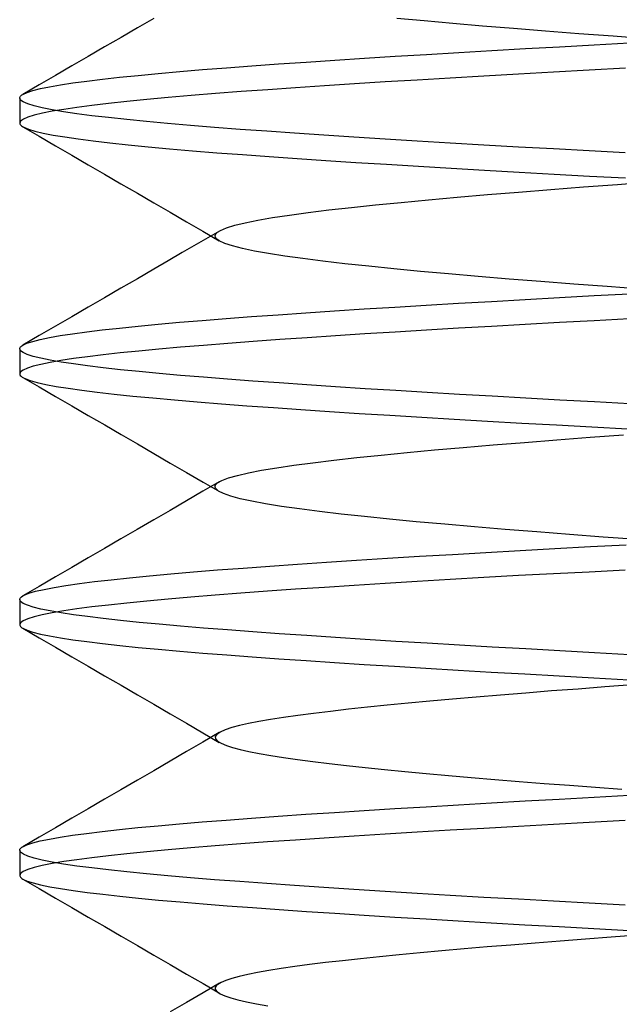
# Model space of a CAD drawing. Header units: millimetres. Extents: x 0 to 93, y -50 to 1.2.
# Tile 102 of 137: x 82.9 to 84.1, y -7.3 to -5.3. Entities that reach past the tile are written whole.
import ezdxf

# ---------------------------------------------------------------- set-up
doc = ezdxf.new("R2010")
doc.units = ezdxf.units.MM
doc.layers.add('MAIN-2', color=7, linetype='Continuous')

msp = doc.modelspace()

# ---------------------------------------------------------------- linework, layer by layer
at = {"layer": 'MAIN-2'}
for p, q in [((83.1679, -5.2912), (83.1353, -5.3102)), ((83.7069, -5.2963), (83.6524, -5.2912)), ((83.7641, -5.3014), (83.7069, -5.2963)), ((83.1353, -5.3102), (83.1026, -5.3291)), ((83.8235, -5.3065), (83.7641, -5.3014)), ((83.8852, -5.3116), (83.8235, -5.3065)), ((83.9495, -5.3167), (83.8852, -5.3116)), ((84.0159, -5.3218), (83.9495, -5.3167)), ((83.1026, -5.3291), (83.0699, -5.3481)), ((84.084, -5.327), (84.0159, -5.3218)), ((84.1532, -5.3321), (84.084, -5.327)), ((83.0699, -5.3481), (83.0373, -5.3671)), ((83.7118, -5.363), (83.7762, -5.3592)), ((83.7762, -5.3592), (83.8419, -5.3554)), ((83.8419, -5.3554), (83.909, -5.3516)), ((83.909, -5.3516), (83.9771, -5.3478)), ((83.9771, -5.3478), (84.0462, -5.344)), ((84.0462, -5.344), (84.1161, -5.3402)), ((83.0373, -5.3671), (83.0047, -5.386)), ((83.4166, -5.382), (83.4717, -5.3782)), ((83.4717, -5.3782), (83.5288, -5.3744)), ((83.5288, -5.3744), (83.588, -5.3706)), ((83.588, -5.3706), (83.6491, -5.3668)), ((83.6491, -5.3668), (83.7118, -5.363)), ((83.0047, -5.386), (82.9721, -5.4049)), ((83.1769, -5.401), (83.2197, -5.3972)), ((83.2197, -5.3972), (83.2651, -5.3934)), ((83.2651, -5.3934), (83.3132, -5.3896)), ((83.3132, -5.3896), (83.3637, -5.3858)), ((83.3637, -5.3858), (83.4166, -5.382)), ((83.9651, -5.3984), (83.895, -5.4024)), ((84.0363, -5.3945), (83.9651, -5.3984)), ((84.1084, -5.3906), (84.0363, -5.3945)), ((82.9721, -5.4049), (82.9395, -5.4238)), ((83.0066, -5.4199), (83.0346, -5.4161)), ((83.0346, -5.4161), (83.0657, -5.4123)), ((83.0657, -5.4123), (83.0998, -5.4085)), ((83.0998, -5.4085), (83.1369, -5.4048)), ((83.1369, -5.4048), (83.1769, -5.401)), ((83.6297, -5.4179), (83.568, -5.4218)), ((83.6934, -5.4141), (83.6297, -5.4179)), ((83.759, -5.4102), (83.6934, -5.4141)), ((83.8262, -5.4063), (83.759, -5.4102)), ((83.895, -5.4024), (83.8262, -5.4063)), ((82.9395, -5.4238), (82.9069, -5.4427)), ((82.9151, -5.4389), (82.9267, -5.4351)), ((82.9267, -5.4351), (82.9418, -5.4313)), ((82.9418, -5.4313), (82.9601, -5.4275)), ((82.9601, -5.4275), (82.9818, -5.4237)), ((82.9818, -5.4237), (83.0066, -5.4199)), ((83.342, -5.4373), (83.2911, -5.4412)), ((83.3953, -5.4334), (83.342, -5.4373)), ((83.4508, -5.4296), (83.3953, -5.4334)), ((83.5083, -5.4257), (83.4508, -5.4296)), ((83.568, -5.4218), (83.5083, -5.4257)), ((82.9005, -5.4501), (82.9007, -5.4488)), ((82.9005, -5.45), (82.9005, -5.5)), ((82.9023, -5.454), (82.9005, -5.4501)), ((82.9007, -5.4488), (82.9012, -5.4476)), ((82.9012, -5.4476), (82.9021, -5.4464)), ((82.9021, -5.4464), (82.9033, -5.4452)), ((82.9077, -5.4579), (82.9023, -5.454)), ((82.9033, -5.4452), (82.9049, -5.4439)), ((82.9049, -5.4439), (82.9069, -5.4427)), ((82.9069, -5.4427), (82.9151, -5.4389)), ((83.1144, -5.457), (83.0778, -5.4609)), ((83.1541, -5.453), (83.1144, -5.457)), ((83.1969, -5.4491), (83.1541, -5.453)), ((83.2426, -5.4452), (83.1969, -5.4491)), ((83.2911, -5.4412), (83.2426, -5.4452)), ((82.9167, -5.4618), (82.9077, -5.4579)), ((82.9293, -5.4657), (82.9167, -5.4618)), ((82.9454, -5.4696), (82.9293, -5.4657)), ((82.965, -5.4735), (82.9454, -5.4696)), ((82.9654, -5.4765), (82.9458, -5.4804)), ((82.9882, -5.4774), (82.965, -5.4735)), ((82.9884, -5.4726), (82.9654, -5.4765)), ((83.0148, -5.4687), (82.9884, -5.4726)), ((83.0446, -5.4648), (83.0148, -5.4687)), ((83.0778, -5.4609), (83.0446, -5.4648)), ((82.9024, -5.4961), (82.9006, -5.5)), ((82.9078, -5.4921), (82.9024, -5.4961)), ((82.9169, -5.4882), (82.9078, -5.4921)), ((82.9296, -5.4843), (82.9169, -5.4882)), ((82.9458, -5.4804), (82.9296, -5.4843)), ((83.0147, -5.4813), (82.9882, -5.4774)), ((83.0445, -5.4852), (83.0147, -5.4813)), ((83.0776, -5.4891), (83.0445, -5.4852)), ((83.1139, -5.493), (83.0776, -5.4891)), ((83.1533, -5.4969), (83.1139, -5.493)), ((83.1956, -5.5008), (83.1533, -5.4969)), ((82.9006, -5.5), (82.9008, -5.5014)), ((82.9008, -5.5014), (82.9014, -5.5028)), ((82.9014, -5.5028), (82.9026, -5.5041)), ((82.9026, -5.5041), (82.9041, -5.5055)), ((82.9041, -5.5055), (82.9061, -5.5069)), ((82.9061, -5.5069), (82.9086, -5.5083)), ((82.9068, -5.5073), (82.9394, -5.5262)), ((82.9086, -5.5083), (82.918, -5.5122)), ((82.918, -5.5122), (82.931, -5.5161)), ((82.931, -5.5161), (82.9474, -5.52)), ((83.2409, -5.5047), (83.1956, -5.5008)), ((83.2891, -5.5086), (83.2409, -5.5047)), ((83.3399, -5.5125), (83.2891, -5.5086)), ((83.3932, -5.5164), (83.3399, -5.5125)), ((83.4489, -5.5204), (83.3932, -5.5164)), ((82.9394, -5.5262), (82.972, -5.5451)), ((82.9474, -5.52), (82.9673, -5.5238)), ((82.9673, -5.5238), (82.9906, -5.5277)), ((82.9906, -5.5277), (83.0172, -5.5316)), ((83.0172, -5.5316), (83.0471, -5.5355)), ((83.0471, -5.5355), (83.0804, -5.5394)), ((83.507, -5.5243), (83.4489, -5.5204)), ((83.5671, -5.5282), (83.507, -5.5243)), ((83.6293, -5.5321), (83.5671, -5.5282)), ((83.6934, -5.536), (83.6293, -5.5321)), ((83.7592, -5.5399), (83.6934, -5.536)), ((82.972, -5.5451), (83.0046, -5.564)), ((83.0804, -5.5394), (83.117, -5.5433)), ((83.117, -5.5433), (83.1567, -5.5472)), ((83.1567, -5.5472), (83.1995, -5.5511)), ((83.1995, -5.5511), (83.2453, -5.555)), ((83.2453, -5.555), (83.2938, -5.559)), ((83.8265, -5.5438), (83.7592, -5.5399)), ((83.8952, -5.5477), (83.8265, -5.5438)), ((83.9651, -5.5516), (83.8952, -5.5477)), ((84.036, -5.5555), (83.9651, -5.5516)), ((84.1079, -5.5594), (84.036, -5.5555)), ((83.0046, -5.564), (83.0372, -5.5829)), ((83.2938, -5.559), (83.3448, -5.5629)), ((83.3448, -5.5629), (83.3982, -5.5668)), ((83.3982, -5.5668), (83.4536, -5.5706)), ((83.4536, -5.5706), (83.5111, -5.5745)), ((83.5111, -5.5745), (83.5706, -5.5783)), ((83.0372, -5.5829), (83.0698, -5.6019)), ((83.5706, -5.5783), (83.6321, -5.5822)), ((83.6321, -5.5822), (83.6956, -5.5861)), ((83.6956, -5.5861), (83.7609, -5.5899)), ((83.7609, -5.5899), (83.8278, -5.5938)), ((83.8278, -5.5938), (83.8964, -5.5977)), ((83.0698, -5.6019), (83.1025, -5.6208)), ((83.8964, -5.5977), (83.9662, -5.6016)), ((83.9662, -5.6016), (84.0372, -5.6055)), ((84.0372, -5.6055), (84.109, -5.6094)), ((83.1025, -5.6208), (83.1352, -5.6398)), ((83.8956, -5.6376), (83.9595, -5.6325)), ((83.9595, -5.6325), (84.0251, -5.6274)), ((84.0251, -5.6274), (84.0926, -5.6224)), ((84.0926, -5.6224), (84.1618, -5.6172)), ((83.1352, -5.6398), (83.1678, -5.6588)), ((83.6611, -5.658), (83.7157, -5.6529)), ((83.7157, -5.6529), (83.7733, -5.6478)), ((83.7733, -5.6478), (83.8335, -5.6427)), ((83.8335, -5.6427), (83.8956, -5.6376)), ((83.1678, -5.6588), (83.2005, -5.6777)), ((83.476, -5.6783), (83.5173, -5.6732)), ((83.5173, -5.6732), (83.562, -5.6681)), ((83.562, -5.6681), (83.6099, -5.6631)), ((83.6099, -5.6631), (83.6611, -5.658)), ((83.2005, -5.6777), (83.2332, -5.6967)), ((83.3755, -5.6936), (83.4048, -5.6885)), ((83.4048, -5.6885), (83.4384, -5.6834)), ((83.4384, -5.6834), (83.476, -5.6783)), ((83.2332, -5.6967), (83.2659, -5.7158)), ((83.301, -5.714), (83.3131, -5.7088)), ((83.3131, -5.7088), (83.3296, -5.7037)), ((83.3296, -5.7037), (83.3504, -5.6987)), ((83.3504, -5.6987), (83.3755, -5.6936)), ((83.2987, -5.7152), (83.2618, -5.7367)), ((83.2659, -5.7158), (83.2986, -5.7348)), ((83.2903, -5.7244), (83.2917, -5.7209)), ((83.2909, -5.7279), (83.2903, -5.7244)), ((83.2937, -5.7313), (83.2909, -5.7279)), ((83.2917, -5.7209), (83.2953, -5.7175)), ((83.2986, -5.7348), (83.2937, -5.7313)), ((83.2953, -5.7175), (83.301, -5.714)), ((83.2618, -5.7367), (83.2248, -5.7582)), ((83.3095, -5.7398), (83.2986, -5.7348)), ((83.325, -5.7449), (83.3095, -5.7398)), ((83.3448, -5.75), (83.325, -5.7449)), ((83.3689, -5.7551), (83.3448, -5.75)), ((83.2248, -5.7582), (83.1963, -5.7747)), ((83.3969, -5.7602), (83.3689, -5.7551)), ((83.429, -5.7652), (83.3969, -5.7602)), ((83.4651, -5.7703), (83.429, -5.7652)), ((83.5053, -5.7754), (83.4651, -5.7703)), ((83.1679, -5.7912), (83.1352, -5.8102)), ((83.1963, -5.7747), (83.1679, -5.7912)), ((83.5492, -5.7805), (83.5053, -5.7754)), ((83.5965, -5.7856), (83.5492, -5.7805)), ((83.6468, -5.7906), (83.5965, -5.7856)), ((83.6999, -5.7957), (83.6468, -5.7906)), ((83.1352, -5.8102), (83.1025, -5.8292)), ((83.7558, -5.8007), (83.6999, -5.7957)), ((83.8148, -5.8058), (83.7558, -5.8007)), ((83.8764, -5.8109), (83.8148, -5.8058)), ((83.9401, -5.816), (83.8764, -5.8109)), ((83.1025, -5.8292), (83.0699, -5.8482)), ((84.0054, -5.821), (83.9401, -5.816)), ((84.072, -5.8261), (84.0054, -5.821)), ((84.1397, -5.8311), (84.072, -5.8261)), ((83.0699, -5.8482), (83.0372, -5.8671)), ((83.9086, -5.8516), (83.9768, -5.8478)), ((83.9768, -5.8478), (84.0459, -5.844)), ((84.0459, -5.844), (84.1159, -5.8402)), ((83.0372, -5.8671), (83.0046, -5.886)), ((83.5876, -5.8706), (83.6487, -5.8668)), ((83.6487, -5.8668), (83.7115, -5.863)), ((83.7115, -5.863), (83.7758, -5.8592)), ((83.7758, -5.8592), (83.8416, -5.8554)), ((83.8416, -5.8554), (83.9086, -5.8516)), ((83.0046, -5.886), (82.972, -5.9049)), ((83.2646, -5.8934), (83.3126, -5.8896)), ((83.3126, -5.8896), (83.3631, -5.8858)), ((83.3631, -5.8858), (83.416, -5.882)), ((83.416, -5.882), (83.4712, -5.8782)), ((83.4712, -5.8782), (83.5284, -5.8744)), ((83.5284, -5.8744), (83.5876, -5.8706)), ((82.972, -5.9049), (82.9394, -5.9238)), ((83.0653, -5.9124), (83.0994, -5.9086)), ((83.0994, -5.9086), (83.1365, -5.9048)), ((83.1365, -5.9048), (83.1765, -5.901)), ((83.1765, -5.901), (83.2192, -5.8972)), ((83.2192, -5.8972), (83.2646, -5.8934)), ((83.7759, -5.9092), (83.7118, -5.913)), ((83.8415, -5.9054), (83.7759, -5.9092)), ((83.9086, -5.9016), (83.8415, -5.9054)), ((83.9769, -5.8978), (83.9086, -5.9016)), ((84.0462, -5.894), (83.9769, -5.8978)), ((84.1163, -5.8902), (84.0462, -5.894)), ((82.9394, -5.9238), (82.9068, -5.9428)), ((82.9415, -5.9314), (82.9598, -5.9276)), ((82.9598, -5.9276), (82.9813, -5.9238)), ((82.9813, -5.9238), (83.0061, -5.92)), ((83.0061, -5.92), (83.0341, -5.9162)), ((83.0341, -5.9162), (83.0653, -5.9124)), ((83.4738, -5.928), (83.419, -5.9318)), ((83.5304, -5.9242), (83.4738, -5.928)), ((83.589, -5.9205), (83.5304, -5.9242)), ((83.6494, -5.9167), (83.589, -5.9205)), ((83.7118, -5.913), (83.6494, -5.9167)), ((82.9006, -5.9488), (82.9012, -5.9476)), ((82.9012, -5.9476), (82.9021, -5.9464)), ((82.9021, -5.9464), (82.9033, -5.9452)), ((82.9033, -5.9452), (82.9049, -5.944)), ((82.9049, -5.944), (82.9068, -5.9428)), ((82.9068, -5.9428), (82.915, -5.939)), ((82.915, -5.939), (82.9266, -5.9352)), ((82.9266, -5.9352), (82.9415, -5.9314)), ((83.2209, -5.947), (83.1779, -5.9508)), ((83.2669, -5.9432), (83.2209, -5.947)), ((83.3154, -5.9394), (83.2669, -5.9432)), ((83.3662, -5.9355), (83.3154, -5.9394)), ((83.419, -5.9318), (83.3662, -5.9355)), ((82.9005, -5.95), (82.9006, -5.9488)), ((82.9021, -5.9538), (82.9005, -5.95)), ((82.9005, -5.95), (82.9005, -6)), ((82.9072, -5.9576), (82.9021, -5.9538)), ((82.9157, -5.9614), (82.9072, -5.9576)), ((82.9276, -5.9652), (82.9157, -5.9614)), ((82.9428, -5.969), (82.9276, -5.9652)), ((83.0357, -5.966), (83.0077, -5.9697)), ((83.0667, -5.9622), (83.0357, -5.966)), ((83.1007, -5.9584), (83.0667, -5.9622)), ((83.1378, -5.9546), (83.1007, -5.9584)), ((83.1779, -5.9508), (83.1378, -5.9546)), ((82.9276, -5.9848), (82.9158, -5.9886)), ((82.9428, -5.9811), (82.9276, -5.9848)), ((82.9613, -5.9728), (82.9428, -5.969)), ((82.9612, -5.9773), (82.9428, -5.9811)), ((82.9828, -5.9735), (82.9612, -5.9773)), ((82.983, -5.9766), (82.9613, -5.9728)), ((83.0077, -5.9697), (82.9828, -5.9735)), ((83.0079, -5.9803), (82.983, -5.9766)), ((83.036, -5.9841), (83.0079, -5.9803)), ((83.0672, -5.9879), (83.036, -5.9841)), ((82.9022, -5.9962), (82.9005, -6)), ((82.9005, -6), (82.9008, -6.0016)), ((82.9008, -6.0016), (82.9017, -6.0032)), ((82.9017, -6.0032), (82.9032, -6.0048)), ((82.9073, -5.9924), (82.9022, -5.9962)), ((82.9032, -6.0048), (82.9053, -6.0063)), ((82.9053, -6.0063), (82.9079, -6.0079)), ((82.9068, -6.0073), (82.9395, -6.0262)), ((82.9158, -5.9886), (82.9073, -5.9924)), ((83.1014, -5.9917), (83.0672, -5.9879)), ((83.1386, -5.9955), (83.1014, -5.9917)), ((83.1786, -5.9993), (83.1386, -5.9955)), ((83.2214, -6.0031), (83.1786, -5.9993)), ((83.2669, -6.0069), (83.2214, -6.0031)), ((83.3149, -6.0106), (83.2669, -6.0069)), ((82.9079, -6.0079), (82.9112, -6.0095)), ((82.9112, -6.0095), (82.9216, -6.0134)), ((82.9216, -6.0134), (82.9355, -6.0172)), ((82.9355, -6.0172), (82.9527, -6.0211)), ((82.9395, -6.0262), (82.9721, -6.0451)), ((82.9527, -6.0211), (82.9733, -6.0249)), ((82.9733, -6.0249), (82.9972, -6.0287)), ((83.3654, -6.0144), (83.3149, -6.0106)), ((83.4182, -6.0182), (83.3654, -6.0144)), ((83.4732, -6.022), (83.4182, -6.0182)), ((83.5304, -6.0258), (83.4732, -6.022)), ((83.5895, -6.0296), (83.5304, -6.0258)), ((82.9721, -6.0451), (83.0047, -6.064)), ((82.9972, -6.0287), (83.0244, -6.0326)), ((83.0244, -6.0326), (83.055, -6.0364)), ((83.055, -6.0364), (83.0889, -6.0403)), ((83.0889, -6.0403), (83.1259, -6.0442)), ((83.1259, -6.0442), (83.166, -6.0481)), ((83.6505, -6.0334), (83.5895, -6.0296)), ((83.7132, -6.0372), (83.6505, -6.0334)), ((83.7774, -6.041), (83.7132, -6.0372)), ((83.843, -6.0447), (83.7774, -6.041)), ((83.9099, -6.0485), (83.843, -6.0447)), ((83.0047, -6.064), (83.0373, -6.0829)), ((83.166, -6.0481), (83.209, -6.052)), ((83.209, -6.052), (83.2547, -6.0558)), ((83.2547, -6.0558), (83.3029, -6.0597)), ((83.3029, -6.0597), (83.3536, -6.0635)), ((83.3536, -6.0635), (83.4064, -6.0674)), ((83.9779, -6.0523), (83.9099, -6.0485)), ((84.0468, -6.0561), (83.9779, -6.0523)), ((84.1166, -6.0599), (84.0468, -6.0561)), ((83.0373, -6.0829), (83.07, -6.1019)), ((83.4064, -6.0674), (83.4615, -6.0712)), ((83.4615, -6.0712), (83.5186, -6.075)), ((83.5186, -6.075), (83.5778, -6.0788)), ((83.5778, -6.0788), (83.639, -6.0826)), ((83.639, -6.0826), (83.7022, -6.0865)), ((83.07, -6.1019), (83.1026, -6.1208)), ((83.7022, -6.0865), (83.7672, -6.0903)), ((83.7672, -6.0903), (83.8338, -6.0942)), ((83.8338, -6.0942), (83.9019, -6.098)), ((83.9019, -6.098), (83.9712, -6.1019)), ((83.9712, -6.1019), (84.0415, -6.1058)), ((83.1026, -6.1208), (83.1353, -6.1398)), ((84.038, -6.1265), (84.105, -6.1214)), ((84.0415, -6.1058), (84.1126, -6.1096)), ((83.1353, -6.1398), (83.168, -6.1588)), ((83.7848, -6.1468), (83.8449, -6.1417)), ((83.8449, -6.1417), (83.9074, -6.1366)), ((83.9074, -6.1366), (83.9719, -6.1315)), ((83.9719, -6.1315), (84.038, -6.1265)), ((83.168, -6.1588), (83.2007, -6.1778)), ((83.5726, -6.167), (83.6215, -6.1619)), ((83.6215, -6.1619), (83.6733, -6.1568)), ((83.6733, -6.1568), (83.7277, -6.1518)), ((83.7277, -6.1518), (83.7848, -6.1468)), ((83.2007, -6.1778), (83.2333, -6.1968)), ((83.4132, -6.1872), (83.4471, -6.1822)), ((83.4471, -6.1822), (83.4851, -6.1771)), ((83.4851, -6.1771), (83.5271, -6.1721)), ((83.5271, -6.1721), (83.5726, -6.167)), ((83.2333, -6.1968), (83.2661, -6.2158)), ((83.3171, -6.2075), (83.3348, -6.2024)), ((83.3348, -6.2024), (83.3568, -6.1973)), ((83.3568, -6.1973), (83.383, -6.1922)), ((83.383, -6.1922), (83.4132, -6.1872)), ((83.2986, -6.2152), (83.2659, -6.2342)), ((83.2661, -6.2158), (83.2988, -6.2348)), ((83.2903, -6.2256), (83.2906, -6.2229)), ((83.2906, -6.2229), (83.2922, -6.2202)), ((83.2922, -6.2202), (83.2951, -6.2176)), ((83.2951, -6.2176), (83.3038, -6.2125)), ((83.3038, -6.2125), (83.3171, -6.2075)), ((83.2659, -6.2342), (83.2332, -6.2532)), ((83.2912, -6.2282), (83.2903, -6.2256)), ((83.2934, -6.2309), (83.2912, -6.2282)), ((83.2968, -6.2336), (83.2934, -6.2309)), ((83.3068, -6.2387), (83.2968, -6.2336)), ((83.3213, -6.2439), (83.3068, -6.2387)), ((83.2332, -6.2532), (83.2005, -6.2722)), ((83.3401, -6.2489), (83.3213, -6.2439)), ((83.3632, -6.254), (83.3401, -6.2489)), ((83.3907, -6.2591), (83.3632, -6.254)), ((83.4226, -6.2642), (83.3907, -6.2591)), ((83.2005, -6.2722), (83.1678, -6.2912)), ((83.4585, -6.2694), (83.4226, -6.2642)), ((83.4983, -6.2745), (83.4585, -6.2694)), ((83.5414, -6.2796), (83.4983, -6.2745)), ((83.588, -6.2847), (83.5414, -6.2796)), ((83.1678, -6.2912), (83.1351, -6.3102)), ((83.638, -6.2898), (83.588, -6.2847)), ((83.6915, -6.2949), (83.638, -6.2898)), ((83.7481, -6.3), (83.6915, -6.2949)), ((83.8073, -6.3051), (83.7481, -6.3)), ((83.1351, -6.3102), (83.1025, -6.3292)), ((83.8686, -6.3102), (83.8073, -6.3051)), ((83.9318, -6.3153), (83.8686, -6.3102)), ((83.997, -6.3204), (83.9318, -6.3153)), ((84.0642, -6.3255), (83.997, -6.3204)), ((83.1025, -6.3292), (83.0698, -6.3482)), ((84.0386, -6.3444), (84.1099, -6.3406)), ((84.1331, -6.3306), (84.0642, -6.3255)), ((83.0698, -6.3482), (83.0371, -6.3671)), ((83.6981, -6.3638), (83.7635, -6.36)), ((83.7635, -6.36), (83.8304, -6.3561)), ((83.8304, -6.3561), (83.8987, -6.3522)), ((83.8987, -6.3522), (83.9681, -6.3483)), ((83.9681, -6.3483), (84.0386, -6.3444)), ((83.0371, -6.3671), (83.0045, -6.386)), ((83.3991, -6.3832), (83.4546, -6.3793)), ((83.4546, -6.3793), (83.5125, -6.3755)), ((83.5125, -6.3755), (83.5724, -6.3716)), ((83.5724, -6.3716), (83.6343, -6.3677)), ((83.6343, -6.3677), (83.6981, -6.3638)), ((83.0045, -6.386), (82.9719, -6.4049)), ((83.1592, -6.4026), (83.2017, -6.3987)), ((83.2017, -6.3987), (83.2471, -6.3948)), ((83.2471, -6.3948), (83.2952, -6.391)), ((83.2952, -6.391), (83.3459, -6.3871)), ((83.3459, -6.3871), (83.3991, -6.3832)), ((83.9653, -6.399), (83.8953, -6.4023)), ((84.0364, -6.3955), (83.9653, -6.399)), ((84.1083, -6.3912), (84.0364, -6.3955)), ((82.9719, -6.4049), (82.9393, -6.4238)), ((82.9927, -6.422), (83.0196, -6.4181)), ((83.0196, -6.4181), (83.0497, -6.4142)), ((83.0497, -6.4142), (83.0831, -6.4104)), ((83.0831, -6.4104), (83.1196, -6.4065)), ((83.1196, -6.4065), (83.1592, -6.4026)), ((83.6294, -6.418), (83.5677, -6.4219)), ((83.6932, -6.4139), (83.6294, -6.418)), ((83.7589, -6.4099), (83.6932, -6.4139)), ((83.8264, -6.406), (83.7589, -6.4099)), ((83.8953, -6.4023), (83.8264, -6.406)), ((82.9393, -6.4238), (82.9067, -6.4428)), ((82.9093, -6.4414), (82.919, -6.4375)), ((82.919, -6.4375), (82.9323, -6.4336)), ((82.9323, -6.4336), (82.949, -6.4298)), ((82.949, -6.4298), (82.9692, -6.4259)), ((82.9692, -6.4259), (82.9927, -6.422)), ((83.3415, -6.4373), (83.2905, -6.4412)), ((83.3949, -6.4334), (83.3415, -6.4373)), ((83.4505, -6.4295), (83.3949, -6.4334)), ((83.5081, -6.4257), (83.4505, -6.4295)), ((83.5677, -6.4219), (83.5081, -6.4257)), ((82.9005, -6.45), (82.9007, -6.4486)), ((82.9022, -6.4538), (82.9005, -6.45)), ((82.9005, -6.45), (82.9005, -6.5)), ((82.9007, -6.4486), (82.9014, -6.4472)), ((82.9014, -6.4472), (82.9027, -6.4457)), ((82.9073, -6.4576), (82.9022, -6.4538)), ((82.9027, -6.4457), (82.9044, -6.4443)), ((82.9044, -6.4443), (82.9066, -6.4428)), ((82.9066, -6.4428), (82.9093, -6.4414)), ((82.9158, -6.4614), (82.9073, -6.4576)), ((83.1143, -6.4569), (83.0779, -6.4609)), ((83.1539, -6.453), (83.1143, -6.4569)), ((83.1965, -6.4491), (83.1539, -6.453)), ((83.2421, -6.4452), (83.1965, -6.4491)), ((83.2905, -6.4412), (83.2421, -6.4452)), ((82.9276, -6.4652), (82.9158, -6.4614)), ((82.9427, -6.469), (82.9276, -6.4652)), ((82.9612, -6.4728), (82.9427, -6.469)), ((82.9651, -6.4765), (82.9454, -6.4804)), ((82.9829, -6.4766), (82.9612, -6.4728)), ((82.9883, -6.4726), (82.9651, -6.4765)), ((83.0079, -6.4804), (82.9829, -6.4766)), ((83.0148, -6.4687), (82.9883, -6.4726)), ((83.0447, -6.4648), (83.0148, -6.4687)), ((83.0779, -6.4609), (83.0447, -6.4648)), ((82.9023, -6.4961), (82.9005, -6.5)), ((82.9077, -6.4922), (82.9023, -6.4961)), ((82.9167, -6.4883), (82.9077, -6.4922)), ((82.9293, -6.4843), (82.9167, -6.4883)), ((82.9454, -6.4804), (82.9293, -6.4843)), ((83.036, -6.4841), (83.0079, -6.4804)), ((83.0673, -6.4879), (83.036, -6.4841)), ((83.1015, -6.4917), (83.0673, -6.4879)), ((83.1386, -6.4955), (83.1015, -6.4917)), ((83.1786, -6.4993), (83.1386, -6.4955)), ((82.9005, -6.5), (82.9007, -6.5012)), ((82.9007, -6.5012), (82.9012, -6.5024)), ((82.9012, -6.5024), (82.9021, -6.5036)), ((82.9021, -6.5036), (82.9034, -6.5049)), ((82.9034, -6.5049), (82.9049, -6.5061)), ((82.9049, -6.5061), (82.9069, -6.5073)), ((82.9069, -6.5073), (82.9152, -6.5111)), ((82.9069, -6.5073), (82.9395, -6.5262)), ((82.9152, -6.5111), (82.9268, -6.5149)), ((82.9268, -6.5149), (82.9419, -6.5187)), ((83.2214, -6.5031), (83.1786, -6.4993)), ((83.2668, -6.5069), (83.2214, -6.5031)), ((83.3148, -6.5106), (83.2668, -6.5069)), ((83.3654, -6.5144), (83.3148, -6.5106)), ((83.4182, -6.5182), (83.3654, -6.5144)), ((82.9395, -6.5262), (82.9721, -6.5451)), ((82.9419, -6.5187), (82.9602, -6.5225)), ((82.9602, -6.5225), (82.9818, -6.5263)), ((82.9818, -6.5263), (83.0066, -6.5301)), ((83.0066, -6.5301), (83.0346, -6.5339)), ((83.0346, -6.5339), (83.0657, -6.5377)), ((83.4733, -6.522), (83.4182, -6.5182)), ((83.5304, -6.5258), (83.4733, -6.522)), ((83.5896, -6.5296), (83.5304, -6.5258)), ((83.6505, -6.5334), (83.5896, -6.5296)), ((83.7131, -6.5372), (83.6505, -6.5334)), ((83.7774, -6.541), (83.7131, -6.5372)), ((82.9721, -6.5451), (83.0047, -6.564)), ((83.0657, -6.5377), (83.0999, -6.5415)), ((83.0999, -6.5415), (83.137, -6.5453)), ((83.137, -6.5453), (83.177, -6.5491)), ((83.177, -6.5491), (83.2199, -6.5529)), ((83.2199, -6.5529), (83.2655, -6.5567)), ((83.2655, -6.5567), (83.3137, -6.5605)), ((83.843, -6.5448), (83.7774, -6.541)), ((83.9099, -6.5486), (83.843, -6.5448)), ((83.9779, -6.5524), (83.9099, -6.5486)), ((84.0469, -6.5562), (83.9779, -6.5524)), ((84.1166, -6.56), (84.0469, -6.5562)), ((83.0047, -6.564), (83.0373, -6.5829)), ((83.3137, -6.5605), (83.3643, -6.5643)), ((83.3643, -6.5643), (83.4171, -6.5681)), ((83.4171, -6.5681), (83.4719, -6.5718)), ((83.4719, -6.5718), (83.5286, -6.5756)), ((83.5286, -6.5756), (83.5873, -6.5794)), ((83.0373, -6.5829), (83.0699, -6.6019)), ((83.5873, -6.5794), (83.6479, -6.5831)), ((83.6479, -6.5831), (83.7105, -6.5869)), ((83.7105, -6.5869), (83.7748, -6.5907)), ((83.7748, -6.5907), (83.8407, -6.5945)), ((83.8407, -6.5945), (83.9079, -6.5983)), ((83.0699, -6.6019), (83.1026, -6.6208)), ((83.9079, -6.5983), (83.9762, -6.6021)), ((83.9762, -6.6021), (84.0455, -6.606)), ((84.0455, -6.606), (84.1155, -6.6098)), ((83.1026, -6.6208), (83.1353, -6.6398)), ((83.9613, -6.6323), (83.9098, -6.6364)), ((84.014, -6.6284), (83.9613, -6.6323)), ((84.0676, -6.6243), (84.014, -6.6284)), ((84.122, -6.6199), (84.0676, -6.6243)), ((83.1353, -6.6398), (83.1679, -6.6588)), ((83.7187, -6.6526), (83.6753, -6.6566)), ((83.7639, -6.6486), (83.7187, -6.6526)), ((83.8109, -6.6446), (83.7639, -6.6486)), ((83.8596, -6.6405), (83.8109, -6.6446)), ((83.9098, -6.6364), (83.8596, -6.6405)), ((83.1679, -6.6588), (83.2006, -6.6778)), ((83.5202, -6.6729), (83.4866, -6.6769)), ((83.556, -6.6688), (83.5202, -6.6729)), ((83.5939, -6.6647), (83.556, -6.6688)), ((83.6337, -6.6607), (83.5939, -6.6647)), ((83.6753, -6.6566), (83.6337, -6.6607)), ((83.2006, -6.6778), (83.2333, -6.6968)), ((83.3777, -6.6932), (83.357, -6.6973)), ((83.401, -6.6891), (83.3777, -6.6932)), ((83.4269, -6.6851), (83.401, -6.6891)), ((83.4555, -6.681), (83.4269, -6.6851)), ((83.4866, -6.6769), (83.4555, -6.681)), ((83.2333, -6.6968), (83.266, -6.7158)), ((83.3103, -6.7099), (83.3002, -6.7143)), ((83.3239, -6.7054), (83.3103, -6.7099)), ((83.3391, -6.7013), (83.3239, -6.7054)), ((83.357, -6.6973), (83.3391, -6.7013)), ((83.2986, -6.7152), (83.2659, -6.7342)), ((83.266, -6.7158), (83.2986, -6.7348)), ((83.2936, -6.7188), (83.2905, -6.7233)), ((83.2905, -6.7233), (83.2909, -6.7277)), ((83.2909, -6.7277), (83.2947, -6.7321)), ((83.3002, -6.7143), (83.2936, -6.7188)), ((83.2947, -6.7321), (83.302, -6.7365)), ((83.2332, -6.7532), (83.2006, -6.7722)), ((83.2659, -6.7342), (83.2332, -6.7532)), ((83.302, -6.7365), (83.3127, -6.741)), ((83.3127, -6.741), (83.325, -6.745)), ((83.325, -6.745), (83.3401, -6.7489)), ((83.3401, -6.7489), (83.3578, -6.7529)), ((83.3578, -6.7529), (83.3782, -6.7569)), ((83.2006, -6.7722), (83.1679, -6.7912)), ((83.3782, -6.7569), (83.4012, -6.7609)), ((83.4012, -6.7609), (83.4268, -6.7649)), ((83.4268, -6.7649), (83.4547, -6.7689)), ((83.4547, -6.7689), (83.4851, -6.7728)), ((83.4851, -6.7728), (83.5176, -6.7768)), ((83.1679, -6.7912), (83.1352, -6.8102)), ((83.5176, -6.7768), (83.5524, -6.7808)), ((83.5524, -6.7808), (83.5892, -6.7848)), ((83.5892, -6.7848), (83.628, -6.7888)), ((83.628, -6.7888), (83.6687, -6.7927)), ((83.1352, -6.8102), (83.1025, -6.8292)), ((83.6687, -6.7927), (83.7112, -6.7967)), ((83.7112, -6.7967), (83.7554, -6.8007)), ((83.7554, -6.8007), (83.8011, -6.8046)), ((83.8011, -6.8046), (83.8482, -6.8086)), ((83.8482, -6.8086), (83.8967, -6.8125)), ((83.1025, -6.8292), (83.0699, -6.8481)), ((83.8967, -6.8125), (83.9464, -6.8165)), ((83.9464, -6.8165), (83.9972, -6.8204)), ((83.9972, -6.8204), (84.0489, -6.8244)), ((84.0489, -6.8244), (84.1016, -6.8283)), ((83.0699, -6.8481), (83.0372, -6.8671)), ((83.9086, -6.8516), (83.9767, -6.8478)), ((83.9767, -6.8478), (84.0459, -6.844)), ((84.0459, -6.844), (84.1158, -6.8402)), ((83.0372, -6.8671), (83.0046, -6.886)), ((83.5283, -6.8744), (83.5876, -6.8706)), ((83.5876, -6.8706), (83.6486, -6.8668)), ((83.6486, -6.8668), (83.7114, -6.863)), ((83.7114, -6.863), (83.7758, -6.8592)), ((83.7758, -6.8592), (83.8415, -6.8554)), ((83.8415, -6.8554), (83.9086, -6.8516)), ((83.0046, -6.886), (82.972, -6.9049)), ((83.2646, -6.8934), (83.3126, -6.8896)), ((83.3126, -6.8896), (83.3631, -6.8858)), ((83.3631, -6.8858), (83.4159, -6.882)), ((83.4159, -6.882), (83.4711, -6.8782)), ((83.4711, -6.8782), (83.5283, -6.8744)), ((84.1082, -6.8906), (84.0363, -6.8945)), ((82.972, -6.9049), (82.9394, -6.9238)), ((83.0651, -6.9124), (83.0993, -6.9086)), ((83.0993, -6.9086), (83.1364, -6.9048)), ((83.1364, -6.9048), (83.1764, -6.901)), ((83.1764, -6.901), (83.2192, -6.8972)), ((83.2192, -6.8972), (83.2646, -6.8934)), ((83.759, -6.9101), (83.6932, -6.914)), ((83.8263, -6.9062), (83.759, -6.9101)), ((83.8951, -6.9023), (83.8263, -6.9062)), ((83.9652, -6.8984), (83.8951, -6.9023)), ((84.0363, -6.8945), (83.9652, -6.8984)), ((82.9394, -6.9238), (82.9067, -6.9428)), ((82.9416, -6.9314), (82.9598, -6.9276)), ((82.9598, -6.9276), (82.9813, -6.9238)), ((82.9813, -6.9238), (83.0061, -6.92)), ((83.0061, -6.92), (83.034, -6.9162)), ((83.034, -6.9162), (83.0651, -6.9124)), ((83.4503, -6.9295), (83.3948, -6.9334)), ((83.5079, -6.9257), (83.4503, -6.9295)), ((83.5676, -6.9218), (83.5079, -6.9257)), ((83.6294, -6.9179), (83.5676, -6.9218)), ((83.6932, -6.914), (83.6294, -6.9179)), ((82.9005, -6.95), (82.9006, -6.9488)), ((82.9006, -6.9488), (82.9011, -6.9476)), ((82.9011, -6.9476), (82.902, -6.9464)), ((82.902, -6.9464), (82.9032, -6.9452)), ((82.9032, -6.9452), (82.9048, -6.944)), ((82.9048, -6.944), (82.9067, -6.9428)), ((82.9067, -6.9428), (82.9149, -6.939)), ((82.9149, -6.939), (82.9266, -6.9352)), ((82.9266, -6.9352), (82.9416, -6.9314)), ((83.1964, -6.9491), (83.1538, -6.953)), ((83.2421, -6.9452), (83.1964, -6.9491)), ((83.2905, -6.9413), (83.2421, -6.9452)), ((83.3415, -6.9373), (83.2905, -6.9413)), ((83.3948, -6.9334), (83.3415, -6.9373)), ((82.9023, -6.9539), (82.9005, -6.95)), ((82.9005, -6.95), (82.9005, -7)), ((82.9078, -6.9578), (82.9023, -6.9539)), ((82.9168, -6.9618), (82.9078, -6.9578)), ((82.9294, -6.9657), (82.9168, -6.9618)), ((82.9455, -6.9696), (82.9294, -6.9657)), ((83.0148, -6.9687), (82.9883, -6.9726)), ((83.0447, -6.9648), (83.0148, -6.9687)), ((83.0779, -6.9609), (83.0447, -6.9648)), ((83.1143, -6.957), (83.0779, -6.9609)), ((83.1538, -6.953), (83.1143, -6.957)), ((82.9167, -6.9883), (82.9077, -6.9922)), ((82.9293, -6.9843), (82.9167, -6.9883)), ((82.9455, -6.9804), (82.9293, -6.9843)), ((82.9651, -6.9735), (82.9455, -6.9696)), ((82.9651, -6.9765), (82.9455, -6.9804)), ((82.9883, -6.9726), (82.9651, -6.9765)), ((82.9881, -6.9774), (82.9651, -6.9735)), ((83.0146, -6.9813), (82.9881, -6.9774)), ((83.0445, -6.9852), (83.0146, -6.9813)), ((83.0776, -6.9891), (83.0445, -6.9852)), ((82.9023, -6.9961), (82.9005, -7)), ((82.9005, -7), (82.9007, -7.0012)), ((82.9007, -7.0012), (82.9012, -7.0025)), ((82.9012, -7.0025), (82.9021, -7.0037)), ((82.9021, -7.0037), (82.9034, -7.0049)), ((82.9077, -6.9922), (82.9023, -6.9961)), ((82.9034, -7.0049), (82.905, -7.0061)), ((82.905, -7.0061), (82.907, -7.0074)), ((82.9069, -7.0073), (82.9395, -7.0262)), ((82.907, -7.0074), (82.9154, -7.0112)), ((83.1139, -6.993), (83.0776, -6.9891)), ((83.1533, -6.9969), (83.1139, -6.993)), ((83.1957, -7.0008), (83.1533, -6.9969)), ((83.241, -7.0047), (83.1957, -7.0008)), ((83.2891, -7.0086), (83.241, -7.0047)), ((83.3398, -7.0125), (83.2891, -7.0086)), ((82.9154, -7.0112), (82.9271, -7.015)), ((82.9271, -7.015), (82.9422, -7.0188)), ((82.9395, -7.0262), (82.9721, -7.0451)), ((82.9422, -7.0188), (82.9605, -7.0225)), ((82.9605, -7.0225), (82.9822, -7.0263)), ((82.9822, -7.0263), (83.0071, -7.0301)), ((83.3931, -7.0164), (83.3398, -7.0125)), ((83.4489, -7.0203), (83.3931, -7.0164)), ((83.507, -7.0243), (83.4489, -7.0203)), ((83.5672, -7.0282), (83.507, -7.0243)), ((83.6294, -7.0321), (83.5672, -7.0282)), ((82.9721, -7.0451), (83.0048, -7.0641)), ((83.0071, -7.0301), (83.0351, -7.0339)), ((83.0351, -7.0339), (83.0662, -7.0377)), ((83.0662, -7.0377), (83.1004, -7.0415)), ((83.1004, -7.0415), (83.1375, -7.0453)), ((83.1375, -7.0453), (83.1776, -7.0491)), ((83.6934, -7.036), (83.6294, -7.0321)), ((83.7592, -7.0399), (83.6934, -7.036)), ((83.8265, -7.0438), (83.7592, -7.0399)), ((83.8951, -7.0477), (83.8265, -7.0438)), ((83.965, -7.0516), (83.8951, -7.0477)), ((83.0048, -7.0641), (83.0374, -7.083)), ((83.1776, -7.0491), (83.2205, -7.0529)), ((83.2205, -7.0529), (83.2662, -7.0567)), ((83.2662, -7.0567), (83.3145, -7.0605)), ((83.3145, -7.0605), (83.365, -7.0643)), ((83.365, -7.0643), (83.4177, -7.0681)), ((84.036, -7.0555), (83.965, -7.0516)), ((84.1079, -7.0594), (84.036, -7.0555)), ((83.0374, -7.083), (83.07, -7.102)), ((83.4177, -7.0681), (83.4724, -7.0719)), ((83.4724, -7.0719), (83.5291, -7.0756)), ((83.5291, -7.0756), (83.5877, -7.0794)), ((83.5877, -7.0794), (83.6484, -7.0832)), ((83.6484, -7.0832), (83.7109, -7.0869)), ((83.7109, -7.0869), (83.7752, -7.0907)), ((83.07, -7.102), (83.1027, -7.1209)), ((83.7752, -7.0907), (83.841, -7.0945)), ((83.841, -7.0945), (83.9081, -7.0983)), ((83.9081, -7.0983), (83.9764, -7.1021)), ((83.9764, -7.1021), (84.0457, -7.1059)), ((84.0457, -7.1059), (84.1157, -7.1097)), ((83.1027, -7.1209), (83.1354, -7.1399)), ((84.0804, -7.1232), (84.0288, -7.1271)), ((84.133, -7.1194), (84.0804, -7.1232)), ((83.1354, -7.1399), (83.168, -7.1589)), ((83.8329, -7.1427), (83.7868, -7.1466)), ((83.8802, -7.1388), (83.8329, -7.1427)), ((83.9287, -7.1349), (83.8802, -7.1388)), ((83.9782, -7.131), (83.9287, -7.1349)), ((84.0288, -7.1271), (83.9782, -7.131)), ((83.168, -7.1589), (83.2007, -7.1778)), ((83.6178, -7.1622), (83.5799, -7.1662)), ((83.6575, -7.1583), (83.6178, -7.1622)), ((83.699, -7.1544), (83.6575, -7.1583)), ((83.7422, -7.1505), (83.699, -7.1544)), ((83.7868, -7.1466), (83.7422, -7.1505)), ((83.2007, -7.1778), (83.2334, -7.1968)), ((83.4491, -7.1819), (83.4221, -7.1858)), ((83.4785, -7.178), (83.4491, -7.1819)), ((83.5102, -7.174), (83.4785, -7.178)), ((83.544, -7.1701), (83.5102, -7.174)), ((83.5799, -7.1662), (83.544, -7.1701)), ((83.2334, -7.1968), (83.2661, -7.2158)), ((83.3381, -7.2016), (83.3234, -7.2055)), ((83.3553, -7.1976), (83.3381, -7.2016)), ((83.3751, -7.1937), (83.3553, -7.1976)), ((83.3973, -7.1897), (83.3751, -7.1937)), ((83.4221, -7.1858), (83.3973, -7.1897)), ((83.2988, -7.2151), (83.2661, -7.2342)), ((83.2661, -7.2158), (83.2988, -7.2349)), ((83.2921, -7.2204), (83.2905, -7.2235)), ((83.2905, -7.2235), (83.2905, -7.2266)), ((83.2954, -7.2173), (83.2921, -7.2204)), ((83.302, -7.2134), (83.2954, -7.2173)), ((83.3114, -7.2094), (83.302, -7.2134)), ((83.3234, -7.2055), (83.3114, -7.2094)), ((83.2661, -7.2342), (83.2334, -7.2532)), ((83.2905, -7.2266), (83.2922, -7.2297)), ((83.2922, -7.2297), (83.2956, -7.2328)), ((83.2956, -7.2328), (83.3006, -7.2359)), ((83.3006, -7.2359), (83.3096, -7.2399)), ((83.3096, -7.2399), (83.3213, -7.2439)), ((83.3213, -7.2439), (83.3358, -7.2479)), ((83.2334, -7.2532), (83.2007, -7.2721)), ((83.3358, -7.2479), (83.3531, -7.2519)), ((83.3531, -7.2519), (83.373, -7.2559)), ((83.373, -7.2559), (83.3954, -7.2599))]:
    msp.add_line(p, q, dxfattribs=at)

doc.saveas('drawing.dxf')
